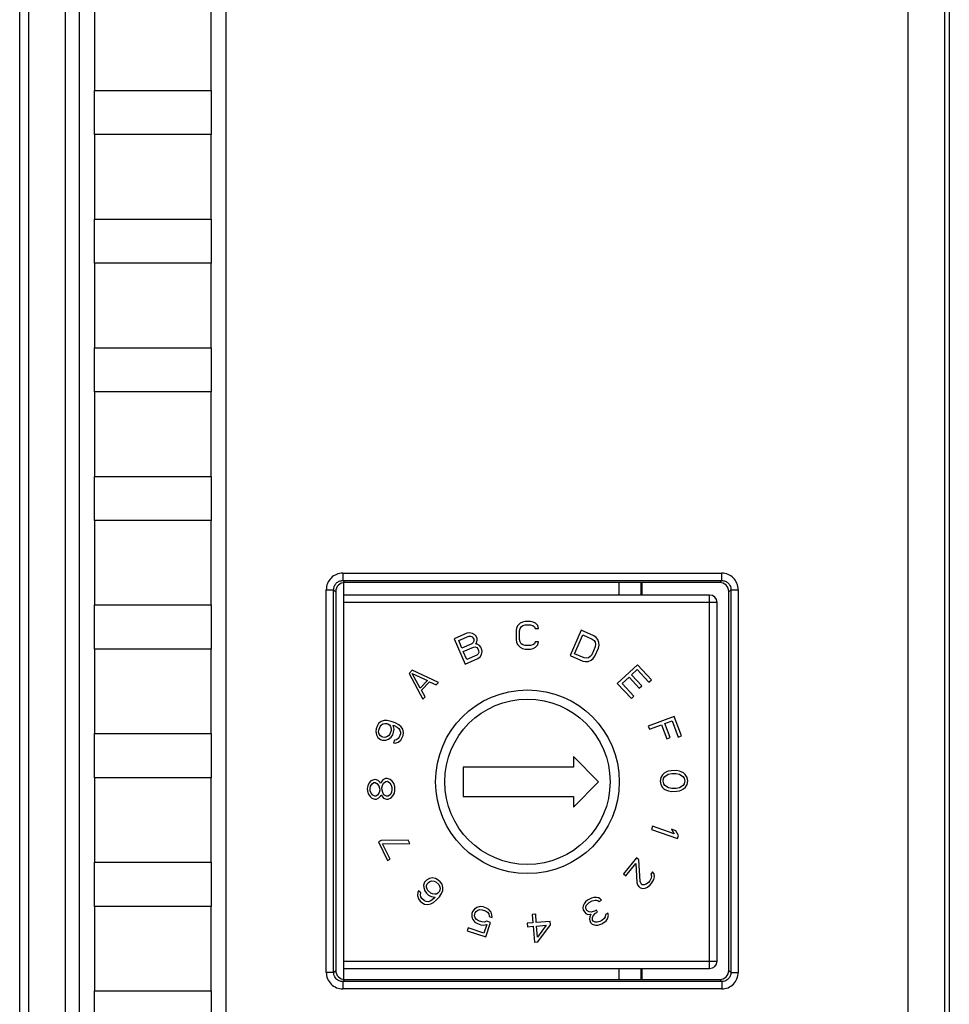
# Model space of a CAD drawing. Header units: millimetres. Extents: x 0 to 594, y 0 to 420.
# Tile 123 of 236: x 207 to 232, y 186 to 213. Entities that reach past the tile are written whole.
import ezdxf

# ---------------------------------------------------------------- set-up
doc = ezdxf.new("R2010")
doc.units = ezdxf.units.MM
doc.header["$LTSCALE"] = 32.67
doc.layers.get('0').update_dxf_attribs({"linetype": 'CONTINUOUS'})
doc.layers.add('1', color=7, linetype='CONTINUOUS')

msp = doc.modelspace()

# ---------------------------------------------------------------- linework, layer by layer
at = {"color": 9, "linetype": 'CONTINUOUS'}
for p, q in [((208.18096, 237.49672), (208.18096, 147.7325)), ((231.12732, 147.7325), (231.12732, 237.49672)), ((207.18112, 236.49676), (207.18112, 148.73246)), ((215.7389, 198.0806), (215.7389, 197.88073)), ((215.7389, 198.0806), (226.05144, 198.0806)), ((226.05144, 197.88073), (226.05144, 198.0806)), ((215.79502, 197.82461), (215.7389, 197.88073)), ((215.7389, 197.88073), (226.05144, 197.88073)), ((225.99532, 197.82461), (226.05144, 197.88073)), ((215.28917, 187.21834), (215.28917, 197.63088)), ((215.28917, 197.63088), (215.48905, 197.63088)), ((215.48905, 187.21834), (215.48905, 197.63088)), ((215.48905, 197.63088), (215.54517, 197.57476)), ((225.72299, 187.32461), (225.72299, 197.48461)), ((226.30128, 197.63088), (226.24517, 197.57476)), ((226.30128, 197.63088), (226.30128, 187.21834)), ((226.30128, 197.63088), (226.50116, 197.63088)), ((226.50116, 197.63088), (226.50116, 187.21834)), ((225.92299, 197.28461), (215.76299, 197.28461)), ((215.76299, 187.52461), (225.92299, 187.52461)), ((215.48905, 187.21834), (215.54517, 187.27446)), ((226.30128, 187.21834), (226.24517, 187.27446)), ((215.48905, 187.21834), (215.28917, 187.21834)), ((215.79502, 187.02461), (215.7389, 186.96849)), ((225.99532, 187.02461), (226.05144, 186.96849)), ((226.30128, 187.21834), (226.50116, 187.21834)), ((215.7389, 186.96849), (215.7389, 186.76861)), ((226.05144, 186.96849), (215.7389, 186.96849)), ((226.05144, 186.76861), (215.7389, 186.76861)), ((226.05144, 186.96849), (226.05144, 186.76861))]:
    msp.add_line(p, q, dxfattribs=at)
at = {"color": 7, "linetype": 'CONTINUOUS'}
for p, q in [((206.94517, 148.61449), (206.94517, 236.61472)), ((232.24517, 236.61462), (232.24517, 148.61456)), ((232.12728, 148.73252), (232.12728, 236.49673)), ((208.56299, 227.81218), (208.56299, 158.41946)), ((212.56299, 158.44824), (212.56299, 227.77925)), ((208.98299, 213.51461), (208.98299, 211.21461)), ((212.15899, 211.21461), (212.15899, 213.51461)), ((208.98299, 211.21461), (212.15899, 211.21461)), ((208.98312, 210.01461), (208.98312, 211.21461)), ((212.15887, 211.21461), (212.15887, 210.01461)), ((208.98299, 210.01461), (208.98299, 207.71461)), ((212.15899, 210.01461), (208.98299, 210.01461)), ((212.15899, 207.71461), (212.15899, 210.01461)), ((208.98299, 207.71461), (212.15899, 207.71461)), ((208.98312, 206.51461), (208.98312, 207.71461)), ((212.15887, 207.71461), (212.15887, 206.51461)), ((208.98299, 206.51461), (208.98299, 204.21461)), ((212.15899, 206.51461), (208.98299, 206.51461)), ((212.15899, 204.21461), (212.15899, 206.51461)), ((208.98299, 204.21461), (212.15899, 204.21461)), ((208.98312, 203.01461), (208.98312, 204.21461)), ((212.15887, 204.21461), (212.15887, 203.01461)), ((208.98299, 203.01461), (208.98299, 200.71461)), ((212.15899, 203.01461), (208.98299, 203.01461)), ((212.15899, 200.71461), (212.15899, 203.01461)), ((208.98299, 200.71461), (212.15899, 200.71461)), ((208.98312, 199.51461), (208.98312, 200.71461)), ((212.15887, 200.71461), (212.15887, 199.51461)), ((208.98299, 199.51461), (208.98299, 197.21461)), ((212.15899, 199.51461), (208.98299, 199.51461)), ((212.15899, 197.21461), (212.15899, 199.51461)), ((215.76299, 187.02461), (215.76299, 197.82461)), ((225.99532, 197.82461), (215.79502, 197.82461)), ((223.26299, 197.48461), (223.26299, 197.82461)), ((223.86299, 197.48461), (223.86299, 197.82461)), ((223.87608, 197.82461), (223.87608, 197.48461)), ((215.54517, 197.57476), (215.54517, 187.27446)), ((225.72299, 197.48461), (215.76299, 197.48461)), ((226.24517, 187.27446), (226.24517, 197.57476)), ((208.98299, 197.21461), (212.15899, 197.21461)), ((208.98312, 196.01461), (208.98312, 197.21461)), ((212.15887, 197.21461), (212.15887, 196.01461)), ((225.92299, 187.52461), (225.92299, 197.28461)), ((220.50114, 196.65514), (220.46995, 196.59128)), ((220.56358, 196.71903), (220.50114, 196.65514)), ((220.62605, 196.751), (220.56358, 196.71903)), ((220.59492, 196.62331), (220.64176, 196.65527)), ((220.70416, 196.76703), (220.62605, 196.751)), ((220.64176, 196.65527), (220.70425, 196.67129)), ((220.84478, 196.76717), (220.70416, 196.76703)), ((220.70425, 196.67129), (220.84487, 196.67142)), ((220.92292, 196.75128), (220.84478, 196.76717)), ((220.84487, 196.67142), (220.90739, 196.65552)), ((220.90739, 196.65552), (220.95429, 196.62365)), ((220.98545, 196.71943), (220.92292, 196.75128)), ((221.04801, 196.65566), (220.98545, 196.71943)), ((221.06371, 196.57589), (221.04801, 196.65566)), ((219.11286, 196.44387), (218.76858, 196.29525)), ((219.19092, 196.46019), (219.11286, 196.44387)), ((219.16516, 196.36216), (219.21452, 196.36609)), ((219.26727, 196.44101), (219.19092, 196.46019)), ((219.21452, 196.36609), (219.25586, 196.34918)), ((219.33561, 196.40098), (219.26727, 196.44101)), ((219.36892, 196.36323), (219.33561, 196.40098)), ((219.39422, 196.30462), (219.36892, 196.36323)), ((220.46995, 196.59128), (220.4544, 196.51148)), ((220.4544, 196.51148), (220.45463, 196.27211)), ((220.54815, 196.51157), (220.56371, 196.57541)), ((220.54838, 196.2722), (220.54815, 196.51157)), ((220.56371, 196.57541), (220.59492, 196.62331)), ((220.95429, 196.62365), (220.96996, 196.5758)), ((220.96996, 196.5758), (221.06371, 196.57589)), ((222.22403, 196.52702), (221.92362, 195.83981)), ((222.04787, 195.88999), (222.27158, 196.40174)), ((222.56764, 196.37681), (222.22403, 196.52702)), ((222.27158, 196.40174), (222.52929, 196.28908)), ((222.63283, 196.3309), (222.56764, 196.37681)), ((218.76858, 196.29525), (219.06583, 195.60667)), ((218.8926, 196.2445), (219.16516, 196.36216)), ((218.98114, 196.03939), (218.8926, 196.2445)), ((219.2537, 196.15706), (218.98114, 196.03939)), ((219.29041, 196.19029), (219.2537, 196.15706)), ((219.25586, 196.34918), (219.28918, 196.31142)), ((219.28918, 196.31142), (219.30183, 196.28212)), ((219.30645, 196.23197), (219.29041, 196.19029)), ((219.30183, 196.28212), (219.30645, 196.23197)), ((219.35875, 196.15026), (219.38111, 196.1773)), ((219.39376, 196.148), (219.35875, 196.15026)), ((219.38111, 196.1773), (219.39885, 196.25448)), ((219.4621, 196.10797), (219.39376, 196.148)), ((219.39885, 196.25448), (219.39422, 196.30462)), ((219.49542, 196.07021), (219.4621, 196.10797)), ((220.45463, 196.27211), (220.47033, 196.19234)), ((220.47033, 196.19234), (220.50164, 196.12854)), ((220.50164, 196.12854), (220.5642, 196.06477)), ((220.56406, 196.20839), (220.54838, 196.2722)), ((220.59536, 196.16055), (220.56406, 196.20839)), ((220.64226, 196.12868), (220.59536, 196.16055)), ((220.70478, 196.11278), (220.64226, 196.12868)), ((220.8454, 196.11291), (220.70478, 196.11278)), ((220.90789, 196.12893), (220.8454, 196.11291)), ((220.95473, 196.16089), (220.90789, 196.12893)), ((220.97031, 196.20878), (220.95473, 196.16089)), ((221.06406, 196.20886), (220.97031, 196.20878)), ((220.98607, 196.06517), (221.04851, 196.12906)), ((221.04851, 196.12906), (221.06406, 196.20886)), ((222.52929, 196.28908), (222.58016, 196.24943)), ((222.58016, 196.24943), (222.61033, 196.20141)), ((222.61979, 196.14503), (222.60854, 196.08028)), ((222.61033, 196.20141), (222.61979, 196.14503)), ((222.67731, 196.27662), (222.63283, 196.3309)), ((222.70901, 196.1931), (222.67731, 196.27662)), ((222.69444, 196.04273), (222.71208, 196.1221)), ((222.71208, 196.1221), (222.70901, 196.1931)), ((208.98299, 196.01461), (208.98299, 193.71461)), ((212.15899, 196.01461), (208.98299, 196.01461)), ((212.15899, 193.71461), (212.15899, 196.01461)), ((219.01909, 195.95149), (219.29165, 196.06915)), ((219.11396, 195.73173), (219.01909, 195.95149)), ((219.38652, 195.84939), (219.11396, 195.73173)), ((219.29165, 196.06915), (219.34101, 196.07308)), ((219.34101, 196.07308), (219.38235, 196.05616)), ((219.38235, 196.05616), (219.41567, 196.01841)), ((219.42323, 195.88262), (219.38652, 195.84939)), ((219.41567, 196.01841), (219.43464, 195.97445)), ((219.43927, 195.92431), (219.42323, 195.88262)), ((219.43464, 195.97445), (219.43927, 195.92431)), ((219.47552, 195.80091), (219.51393, 195.86964)), ((219.52704, 195.99696), (219.49542, 196.07021)), ((219.51393, 195.86964), (219.53167, 195.94682)), ((219.53167, 195.94682), (219.52704, 195.99696)), ((220.5642, 196.06477), (220.62673, 196.03292)), ((220.62673, 196.03292), (220.70487, 196.01703)), ((220.70487, 196.01703), (220.8455, 196.01717)), ((220.8455, 196.01717), (220.9236, 196.0332)), ((220.9236, 196.0332), (220.98607, 196.06517)), ((221.92362, 195.83981), (222.26723, 195.6896)), ((222.30558, 195.77733), (222.04787, 195.88999)), ((222.51266, 195.86096), (222.47278, 195.80873)), ((222.60854, 196.08028), (222.51266, 195.86096)), ((222.59856, 195.82341), (222.69444, 196.04273)), ((219.06583, 195.60667), (219.41012, 195.7553)), ((219.41012, 195.7553), (219.47552, 195.80091)), ((222.26723, 195.6896), (222.3452, 195.67293)), ((222.36924, 195.76692), (222.30558, 195.77733)), ((222.3452, 195.67293), (222.41525, 195.67714)), ((222.42497, 195.77739), (222.36924, 195.76692)), ((222.41525, 195.67714), (222.49809, 195.71059)), ((222.47278, 195.80873), (222.42497, 195.77739)), ((222.49809, 195.71059), (222.55229, 195.75656)), ((222.55229, 195.75656), (222.59856, 195.82341)), ((223.75656, 195.59034), (223.20887, 195.07796)), ((224.14084, 195.17958), (223.75656, 195.59034)), ((217.62733, 195.4382), (217.54171, 195.34713)), ((217.54171, 195.34713), (217.91692, 194.65127)), ((218.34501, 195.10664), (217.62733, 195.4382)), ((217.84862, 194.95138), (217.63102, 195.34895)), ((217.63102, 195.34895), (218.04126, 195.1563)), ((223.5992, 195.31475), (223.75069, 195.45647)), ((223.87674, 195.01808), (223.5992, 195.31475)), ((223.75069, 195.45647), (224.07093, 195.11417)), ((218.04126, 195.1563), (217.84862, 194.95138)), ((217.88442, 194.89628), (218.09847, 195.12396)), ((218.09847, 195.12396), (218.28079, 195.03834)), ((218.28079, 195.03834), (218.34501, 195.10664)), ((223.20887, 195.07796), (223.59316, 194.66719)), ((223.34283, 195.07491), (223.52928, 195.24934)), ((223.66307, 194.7326), (223.34283, 195.07491)), ((223.52928, 195.24934), (223.80682, 194.95267)), ((224.07093, 195.11417), (224.14084, 195.17958)), ((217.98113, 194.71958), (217.88442, 194.89628)), ((223.80682, 194.95267), (223.87674, 195.01808)), ((217.91692, 194.65127), (217.98113, 194.71958)), ((223.59316, 194.66719), (223.66307, 194.7326)), ((216.71424, 193.98948), (216.6726, 193.92147)), ((216.78588, 194.0466), (216.71424, 193.98948)), ((216.78392, 193.94758), (216.8299, 193.98077)), ((216.86187, 194.0689), (216.78588, 194.0466)), ((216.8299, 193.98077), (216.88556, 193.99382)), ((216.94753, 194.07107), (216.86187, 194.0689)), ((216.88556, 193.99382), (216.9359, 193.99219)), ((216.9359, 193.99219), (216.9659, 193.9813)), ((217.05787, 194.04767), (216.94753, 194.07107)), ((216.9659, 193.9813), (217.00557, 193.95029)), ((217.16288, 194.00958), (217.05787, 194.04767)), ((217.26256, 193.95681), (217.16288, 194.00958)), ((217.32691, 193.90022), (217.26256, 193.95681)), ((224.75716, 194.1814), (224.05371, 193.92129)), ((224.08622, 193.83335), (224.4155, 193.95511)), ((224.4155, 193.95511), (224.55639, 193.57408)), ((224.5053, 193.98832), (224.69987, 194.06026)), ((224.64619, 193.60728), (224.5053, 193.98832)), ((224.69987, 194.06026), (224.86244, 193.62061)), ((224.95224, 193.65381), (224.75716, 194.1814)), ((208.98299, 193.71461), (212.15899, 193.71461)), ((208.98312, 192.51461), (208.98312, 193.71461)), ((212.15887, 193.71461), (212.15887, 192.51461)), ((216.64596, 193.84803), (216.63433, 193.76915)), ((216.63433, 193.76915), (216.65269, 193.67938)), ((216.6726, 193.92147), (216.64596, 193.84803)), ((216.71466, 193.75663), (216.71564, 193.80614)), ((216.72868, 193.70168), (216.71466, 193.75663)), ((216.71564, 193.80614), (216.75294, 193.90896)), ((216.76303, 193.65598), (216.72868, 193.70168)), ((216.75294, 193.90896), (216.78392, 193.94758)), ((217.01566, 193.69732), (216.98468, 193.65869)), ((217.00557, 193.95029), (217.03992, 193.90459)), ((217.05296, 193.80014), (217.01566, 193.69732)), ((217.03992, 193.90459), (217.05394, 193.84964)), ((217.05394, 193.84964), (217.05296, 193.80014)), ((217.05436, 193.6168), (217.096, 193.6848)), ((217.096, 193.6848), (217.12264, 193.75824)), ((217.13427, 193.83713), (217.10624, 193.94702)), ((217.10624, 193.94702), (217.13624, 193.93614)), ((217.12264, 193.75824), (217.13427, 193.83713)), ((217.13624, 193.93614), (217.22092, 193.88881)), ((217.22092, 193.88881), (217.26059, 193.85779)), ((217.26059, 193.85779), (217.29494, 193.81209)), ((217.30798, 193.70764), (217.27601, 193.61951)), ((217.29494, 193.81209), (217.30896, 193.75715)), ((217.30896, 193.75715), (217.30798, 193.70764)), ((217.37093, 193.83439), (217.32691, 193.90022)), ((217.38929, 193.74463), (217.37093, 193.83439)), ((217.37766, 193.66574), (217.38929, 193.74463)), ((224.05371, 193.92129), (224.08622, 193.83335)), ((216.65269, 193.67938), (216.69671, 193.61355)), ((216.69671, 193.61355), (216.76106, 193.55697)), ((216.76106, 193.55697), (216.82107, 193.5352)), ((216.8027, 193.62497), (216.76303, 193.65598)), ((216.8327, 193.61409), (216.8027, 193.62497)), ((216.82107, 193.5352), (216.90673, 193.53737)), ((216.88304, 193.61245), (216.8327, 193.61409)), ((216.93869, 193.62551), (216.88304, 193.61245)), ((216.90673, 193.53737), (216.98272, 193.55968)), ((216.98468, 193.65869), (216.93869, 193.62551)), ((216.98272, 193.55968), (217.05436, 193.6168)), ((217.14338, 193.53464), (217.11674, 193.4612)), ((217.11674, 193.4612), (217.16708, 193.45957)), ((217.19904, 193.5477), (217.14338, 193.53464)), ((217.16708, 193.45957), (217.24306, 193.48187)), ((217.24503, 193.58088), (217.19904, 193.5477)), ((217.24306, 193.48187), (217.31471, 193.53899)), ((217.27601, 193.61951), (217.24503, 193.58088)), ((217.31471, 193.53899), (217.35635, 193.60699)), ((217.35635, 193.60699), (217.37766, 193.66574)), ((224.55639, 193.57408), (224.64619, 193.60728)), ((224.86244, 193.62061), (224.95224, 193.65381)), ((222.01299, 193.093), (222.01299, 192.80461)), ((222.70139, 192.40461), (222.01299, 193.093)), ((219.01299, 192.80461), (219.01299, 192.00461)), ((222.01299, 192.80461), (219.01299, 192.80461)), ((224.48597, 192.64304), (224.43834, 192.59591)), ((224.54963, 192.67463), (224.48597, 192.64304)), ((224.50242, 192.54938), (224.59783, 192.61238)), ((224.59742, 192.69051), (224.54963, 192.67463)), ((224.67712, 192.70655), (224.59742, 192.69051)), ((224.59783, 192.61238), (224.69349, 192.62851)), ((224.82074, 192.70731), (224.67712, 192.70655)), ((224.69349, 192.62851), (224.80519, 192.6291)), ((224.80519, 192.6291), (224.90102, 192.61399)), ((224.90061, 192.69211), (224.82074, 192.70731)), ((224.94856, 192.67674), (224.90061, 192.69211)), ((224.90102, 192.61399), (224.99709, 192.55199)), ((225.01255, 192.64583), (224.94856, 192.67674)), ((225.06067, 192.5992), (225.01255, 192.64583)), ((208.98299, 192.51461), (208.98299, 190.21461)), ((212.15899, 192.51461), (208.98299, 192.51461)), ((212.15899, 190.21461), (212.15899, 192.51461)), ((216.46035, 192.37714), (216.41644, 192.29672)), ((216.50582, 192.42635), (216.46035, 192.37714)), ((216.4969, 192.2851), (216.54159, 192.34992)), ((216.58394, 192.46155), (216.50582, 192.42635)), ((216.54159, 192.34992), (216.58785, 192.38352)), ((216.63176, 192.46394), (216.58394, 192.46155)), ((216.58785, 192.38352), (216.61972, 192.38511)), ((216.61972, 192.38511), (216.6691, 192.35629)), ((216.69707, 192.43592), (216.63176, 192.46394)), ((216.6691, 192.35629), (216.72003, 192.29626)), ((216.74722, 192.39149), (216.69707, 192.43592)), ((216.76472, 192.36108), (216.74722, 192.39149)), ((216.7791, 192.39308), (216.76472, 192.36108)), ((216.82379, 192.4579), (216.7791, 192.39308)), ((216.81565, 192.30105), (216.84441, 192.36506)), ((216.90191, 192.49309), (216.82379, 192.4579)), ((216.84441, 192.36506), (216.90582, 192.41507)), ((216.94973, 192.49549), (216.90191, 192.49309)), ((216.90582, 192.41507), (216.95363, 192.41746)), ((217.03097, 192.46826), (216.94973, 192.49549)), ((216.95363, 192.41746), (217.01972, 192.37383)), ((217.01972, 192.37383), (217.05472, 192.313)), ((217.08113, 192.42383), (217.03097, 192.46826)), ((217.13284, 192.3482), (217.08113, 192.42383)), ((217.15268, 192.27097), (217.13284, 192.3482)), ((222.01299, 191.71621), (222.70139, 192.40461)), ((224.39088, 192.51754), (224.37542, 192.4237)), ((224.37542, 192.4237), (224.39188, 192.33004)), ((224.43834, 192.59591), (224.39088, 192.51754)), ((224.45521, 192.42413), (224.47075, 192.50233)), ((224.47158, 192.34609), (224.45521, 192.42413)), ((224.47075, 192.50233), (224.50242, 192.54938)), ((224.50374, 192.29938), (224.47158, 192.34609)), ((224.99709, 192.55199), (225.02926, 192.50529)), ((225.03008, 192.34904), (224.99841, 192.302)), ((225.02926, 192.50529), (225.04563, 192.42725)), ((225.04563, 192.42725), (225.03008, 192.34904)), ((225.10896, 192.52133), (225.06067, 192.5992)), ((225.12541, 192.42767), (225.10896, 192.52133)), ((225.10995, 192.33384), (225.12541, 192.42767)), ((216.41644, 192.29672), (216.4044, 192.2179)), ((216.4044, 192.2179), (216.40752, 192.15548)), ((216.40752, 192.15548), (216.42736, 192.07825)), ((216.42736, 192.07825), (216.47908, 192.00261)), ((216.48409, 192.22188), (216.4969, 192.2851)), ((216.48721, 192.15946), (216.48409, 192.22188)), ((216.50627, 192.09784), (216.48721, 192.15946)), ((216.55721, 192.03781), (216.50627, 192.09784)), ((216.7294, 192.109), (216.68471, 192.04418)), ((216.72003, 192.29626), (216.73909, 192.23464)), ((216.74221, 192.17222), (216.7294, 192.109)), ((216.73909, 192.23464), (216.74221, 192.17222)), ((216.80284, 192.23783), (216.81565, 192.30105)), ((216.80596, 192.1754), (216.80284, 192.23783)), ((216.82502, 192.11378), (216.80596, 192.1754)), ((216.86002, 192.05295), (216.82502, 192.11378)), ((217.06408, 192.12574), (217.03533, 192.06172)), ((217.05472, 192.313), (217.07378, 192.25138)), ((217.0769, 192.18896), (217.06408, 192.12574)), ((217.07378, 192.25138), (217.0769, 192.18896)), ((217.10142, 192.01809), (217.14533, 192.09851)), ((217.14533, 192.09851), (217.15737, 192.17734)), ((217.15737, 192.17734), (217.15268, 192.27097)), ((224.39188, 192.33004), (224.44016, 192.25217)), ((224.44016, 192.25217), (224.48828, 192.20555)), ((224.48828, 192.20555), (224.55227, 192.17464)), ((224.59981, 192.23739), (224.50374, 192.29938)), ((224.55227, 192.17464), (224.60023, 192.15926)), ((224.69564, 192.22227), (224.59981, 192.23739)), ((224.60023, 192.15926), (224.6801, 192.14406)), ((224.6801, 192.14406), (224.82371, 192.14482)), ((224.80734, 192.22286), (224.69564, 192.22227)), ((224.903, 192.23899), (224.80734, 192.22286)), ((224.82371, 192.14482), (224.90341, 192.16087)), ((224.99841, 192.302), (224.903, 192.23899)), ((224.90341, 192.16087), (224.9512, 192.17674)), ((224.9512, 192.17674), (225.01487, 192.20833)), ((225.01487, 192.20833), (225.06249, 192.25546)), ((225.06249, 192.25546), (225.10995, 192.33384)), ((216.47908, 192.00261), (216.52923, 191.95818)), ((216.52923, 191.95818), (216.61048, 191.93096)), ((216.60658, 192.00899), (216.55721, 192.03781)), ((216.63845, 192.01058), (216.60658, 192.00899)), ((216.61048, 191.93096), (216.65829, 191.93335)), ((216.68471, 192.04418), (216.63845, 192.01058)), ((216.65829, 191.93335), (216.72048, 191.96775)), ((216.72048, 191.96775), (216.76595, 192.01696)), ((216.76595, 192.01696), (216.78033, 192.04897)), ((216.78033, 192.04897), (216.79783, 192.01855)), ((216.79783, 192.01855), (216.84876, 191.95852)), ((216.84876, 191.95852), (216.93001, 191.9313)), ((216.92611, 192.00932), (216.86002, 192.05295)), ((216.97392, 192.01171), (216.92611, 192.00932)), ((216.93001, 191.9313), (216.97783, 191.93369)), ((217.03533, 192.06172), (216.97392, 192.01171)), ((216.97783, 191.93369), (217.05595, 191.96888)), ((217.05595, 191.96888), (217.10142, 192.01809)), ((219.01299, 192.00461), (222.01299, 192.00461)), ((222.01299, 192.00461), (222.01299, 191.71621)), ((224.16779, 191.19738), (224.13646, 191.10902)), ((224.13646, 191.10902), (224.84334, 190.85839)), ((224.75435, 190.98941), (224.16779, 191.19738)), ((224.6804, 191.1151), (224.75435, 190.98941)), ((224.80072, 191.07244), (224.6804, 191.1151)), ((224.87467, 190.94675), (224.80072, 191.07244)), ((216.78095, 190.80339), (216.70904, 190.76884)), ((216.70904, 190.76884), (216.95264, 190.26182)), ((217.52039, 190.81197), (216.78095, 190.80339)), ((217.56099, 190.72747), (217.52039, 190.81197)), ((224.84334, 190.85839), (224.87467, 190.94675)), ((216.82155, 190.71889), (217.56099, 190.72747)), ((217.02456, 190.29638), (216.82155, 190.71889)), ((208.98299, 190.21461), (212.15899, 190.21461)), ((208.98312, 189.01461), (208.98312, 190.21461)), ((212.15887, 190.21461), (212.15887, 189.01461)), ((216.95264, 190.26182), (217.02456, 190.29638)), ((223.73486, 190.33166), (223.37822, 189.89668)), ((223.79656, 190.28108), (223.73486, 190.33166)), ((223.82767, 189.68982), (223.79656, 190.28108)), ((223.43992, 189.84609), (223.71731, 190.18441)), ((223.71731, 190.18441), (223.74112, 189.65975)), ((224.16919, 189.95535), (224.11966, 189.89493)), ((224.20865, 189.90279), (224.16919, 189.95535)), ((217.96653, 189.6721), (217.93701, 189.59165)), ((218.01943, 189.73182), (217.96653, 189.6721)), ((218.09573, 189.77082), (218.01943, 189.73182)), ((218.03558, 189.63224), (218.06733, 189.66807)), ((218.06733, 189.66807), (218.11077, 189.69354)), ((218.17314, 189.78751), (218.09573, 189.77082)), ((218.11077, 189.69354), (218.16591, 189.70865)), ((218.16591, 189.70865), (218.22216, 189.70146)), ((218.26337, 189.77154), (218.17314, 189.78751)), ((218.22216, 189.70146), (218.26782, 189.68232)), ((218.33243, 189.73168), (218.26337, 189.77154)), ((218.26782, 189.68232), (218.34969, 189.60979)), ((218.39091, 189.67988), (218.33243, 189.73168)), ((218.4388, 189.61612), (218.39091, 189.67988)), ((223.37822, 189.89668), (223.43992, 189.84609)), ((223.85722, 189.62518), (223.82767, 189.68982)), ((224.09463, 189.7134), (224.05501, 189.66507)), ((224.13183, 189.78393), (224.09463, 189.7134)), ((224.11966, 189.89493), (224.13687, 189.84042)), ((224.13687, 189.84042), (224.13183, 189.78393)), ((224.14643, 189.65073), (224.20343, 189.74543)), ((224.20343, 189.74543), (224.21838, 189.81399)), ((224.21838, 189.81399), (224.20865, 189.90279)), ((217.79945, 189.43637), (217.7794, 189.39018)), ((217.85793, 189.38457), (217.79945, 189.43637)), ((217.93701, 189.59165), (217.94035, 189.52474)), ((217.94035, 189.52474), (217.96708, 189.4371)), ((217.96708, 189.4371), (218.01498, 189.37335)), ((218.01554, 189.58604), (218.03558, 189.63224)), ((218.01776, 189.54143), (218.01554, 189.58604)), ((218.03169, 189.48646), (218.01776, 189.54143)), ((218.05619, 189.44343), (218.03169, 189.48646)), ((218.13806, 189.3709), (218.05619, 189.44343)), ((218.35972, 189.40904), (218.32798, 189.37321)), ((218.34969, 189.60979), (218.3742, 189.56676)), ((218.37977, 189.45524), (218.35972, 189.40904)), ((218.3742, 189.56676), (218.38812, 189.51179)), ((218.38812, 189.51179), (218.37977, 189.45524)), ((218.42878, 189.36918), (218.4583, 189.44962)), ((218.46554, 189.52849), (218.4388, 189.61612)), ((218.4583, 189.44962), (218.46554, 189.52849)), ((223.74112, 189.65975), (223.75832, 189.60524)), ((223.75832, 189.60524), (223.79778, 189.55268)), ((223.79778, 189.55268), (223.82246, 189.53245)), ((223.82246, 189.53245), (223.88172, 189.50406)), ((223.8819, 189.60494), (223.85722, 189.62518)), ((223.88172, 189.50406), (223.97071, 189.51192)), ((223.93873, 189.59876), (223.8819, 189.60494)), ((223.99313, 189.61477), (223.93873, 189.59876)), ((223.97071, 189.51192), (224.03502, 189.54002)), ((224.05501, 189.66507), (223.99313, 189.61477)), ((224.03502, 189.54002), (224.1068, 189.6024)), ((224.1068, 189.6024), (224.14643, 189.65073)), ((217.7794, 189.39018), (217.77216, 189.31132)), ((217.77216, 189.31132), (217.79889, 189.22368)), ((217.79889, 189.22368), (217.84679, 189.15993)), ((217.84679, 189.15993), (217.89357, 189.11849)), ((217.84957, 189.32801), (217.85793, 189.38457)), ((217.8635, 189.27304), (217.84957, 189.32801)), ((217.888, 189.23001), (217.8635, 189.27304)), ((217.95818, 189.16785), (217.888, 189.23001)), ((218.00384, 189.14871), (217.95818, 189.16785)), ((218.06009, 189.14151), (218.00384, 189.14871)), ((218.01498, 189.37335), (218.07346, 189.32154)), ((218.11523, 189.15662), (218.06009, 189.14151)), ((218.07346, 189.32154), (218.14252, 189.28168)), ((218.15867, 189.1821), (218.11523, 189.15662)), ((218.18373, 189.35176), (218.13806, 189.3709)), ((218.14252, 189.28168), (218.25502, 189.26729)), ((218.23385, 189.2434), (218.15867, 189.1821)), ((218.23998, 189.34457), (218.18373, 189.35176)), ((218.20657, 189.11835), (218.29233, 189.1916)), ((218.25502, 189.26729), (218.23385, 189.2434)), ((218.28453, 189.34774), (218.23998, 189.34457)), ((218.32798, 189.37321), (218.28453, 189.34774)), ((218.29233, 189.1916), (218.3664, 189.27521)), ((218.3664, 189.27521), (218.42878, 189.36918)), ((222.34765, 189.1381), (222.3073, 189.08069)), ((222.39545, 189.18141), (222.34765, 189.1381)), ((222.50597, 189.23981), (222.39545, 189.18141)), ((222.44654, 189.11817), (222.52943, 189.16197)), ((222.56868, 189.2549), (222.50597, 189.23981)), ((222.52943, 189.16197), (222.60596, 189.18436)), ((222.63885, 189.25588), (222.56868, 189.2549)), ((222.60596, 189.18436), (222.64105, 189.18485)), ((222.69521, 189.24956), (222.63885, 189.25588)), ((222.64105, 189.18485), (222.68359, 189.17123)), ((222.68359, 189.17123), (222.71231, 189.15031)), ((222.74521, 189.22184), (222.69521, 189.24956)), ((222.71231, 189.15031), (222.78139, 189.18681)), ((222.78139, 189.18681), (222.74521, 189.22184)), ((208.98299, 189.01461), (208.98299, 186.71461)), ((212.15899, 189.01461), (208.98299, 189.01461)), ((212.15899, 186.71461), (212.15899, 189.01461)), ((217.89357, 189.11849), (217.96263, 189.07862)), ((217.96263, 189.07862), (218.05285, 189.06265)), ((218.05285, 189.06265), (218.13027, 189.07935)), ((218.13027, 189.07935), (218.20657, 189.11835)), ((219.26952, 188.8775), (219.24902, 188.81706)), ((219.32475, 188.94302), (219.26952, 188.8775)), ((219.38964, 188.98841), (219.32475, 188.94302)), ((219.33838, 188.83729), (219.36856, 188.87761)), ((219.36856, 188.87761), (219.41353, 188.91291)), ((219.47901, 189.00865), (219.38964, 188.98841)), ((219.41353, 188.91291), (219.46817, 188.92807)), ((219.46817, 188.92807), (219.53248, 188.9231)), ((219.55812, 188.99866), (219.47901, 189.00865)), ((219.53248, 188.9231), (219.62127, 188.89299)), ((219.6469, 188.96855), (219.55812, 188.99866)), ((219.62127, 188.89299), (219.67533, 188.8578)), ((219.71575, 188.92834), (219.6469, 188.96855)), ((219.77436, 188.85791), (219.71575, 188.92834)), ((222.28076, 189.03057), (222.2755, 188.97364)), ((222.2755, 188.97364), (222.28405, 188.92402)), ((222.3073, 189.08069), (222.28076, 189.03057)), ((222.28405, 188.92402), (222.31387, 188.86758)), ((222.31387, 188.86758), (222.3575, 188.81845)), ((222.35203, 188.99603), (222.36475, 189.03885)), ((222.35312, 188.96052), (222.35203, 188.99603)), ((222.38294, 188.90408), (222.35312, 188.96052)), ((222.36475, 189.03885), (222.38492, 189.06756)), ((222.44039, 188.86224), (222.38294, 188.90408)), ((222.38492, 189.06756), (222.44654, 189.11817)), ((222.49675, 188.85593), (222.44039, 188.86224)), ((222.58709, 188.88562), (222.49675, 188.85593)), ((222.64235, 188.91482), (222.58709, 188.88562)), ((222.67217, 188.85838), (222.64235, 188.91482)), ((219.24902, 188.81706), (219.25298, 188.73146)), ((219.25298, 188.73146), (219.27687, 188.65595)), ((219.27687, 188.65595), (219.33547, 188.58552)), ((219.32755, 188.75672), (219.32813, 188.80707)), ((219.34176, 188.70134), (219.32755, 188.75672)), ((219.32813, 188.80707), (219.33838, 188.83729)), ((219.3759, 188.65606), (219.34176, 188.70134)), ((219.42996, 188.62087), (219.3759, 188.65606)), ((219.51874, 188.59076), (219.42996, 188.62087)), ((219.65762, 188.61105), (219.58305, 188.58579)), ((219.7612, 188.57591), (219.65762, 188.61105)), ((219.67533, 188.8578), (219.70946, 188.81252)), ((219.70946, 188.81252), (219.71855, 188.74203)), ((219.71855, 188.74203), (219.80733, 188.71191)), ((219.79825, 188.7824), (219.77436, 188.85791)), ((219.80733, 188.71191), (219.79825, 188.7824)), ((220.9877, 188.79858), (220.89425, 188.79114)), ((220.89425, 188.79114), (220.912, 188.56844)), ((221.00545, 188.57589), (220.9877, 188.79858)), ((221.37927, 188.60568), (221.00545, 188.57589)), ((221.38687, 188.51024), (221.37927, 188.60568)), ((222.3575, 188.81845), (222.4075, 188.79072)), ((222.4075, 188.79072), (222.49148, 188.799)), ((222.45859, 188.72747), (222.45333, 188.67055)), ((222.45333, 188.67055), (222.46933, 188.60681)), ((222.49148, 188.799), (222.45859, 188.72747)), ((222.46933, 188.60681), (222.48424, 188.57859)), ((222.53622, 188.71435), (222.54894, 188.75716)), ((222.53841, 188.64331), (222.53622, 188.71435)), ((222.55332, 188.61509), (222.53841, 188.64331)), ((222.54894, 188.75716), (222.61691, 188.82918)), ((222.60331, 188.58737), (222.55332, 188.61509)), ((222.61691, 188.82918), (222.67217, 188.85838)), ((222.7362, 188.60344), (222.65967, 188.58105)), ((222.79146, 188.63264), (222.7362, 188.60344)), ((222.85308, 188.68325), (222.79146, 188.63264)), ((222.81492, 188.55479), (222.90417, 188.62)), ((222.87961, 188.73336), (222.85308, 188.68325)), ((222.88488, 188.79029), (222.87961, 188.73336)), ((222.95395, 188.82679), (222.88488, 188.79029)), ((222.90417, 188.62), (222.94452, 188.67742)), ((222.94452, 188.67742), (222.96996, 188.76305)), ((222.96996, 188.76305), (222.95395, 188.82679)), ((219.15045, 188.42923), (219.12482, 188.35367)), ((219.12482, 188.35367), (219.62792, 188.18301)), ((219.57956, 188.28366), (219.15045, 188.42923)), ((219.33547, 188.58552), (219.40433, 188.54531)), ((219.40433, 188.54531), (219.49311, 188.5152)), ((219.49311, 188.5152), (219.57222, 188.50521)), ((219.58305, 188.58579), (219.51874, 188.59076)), ((219.57222, 188.50521), (219.66158, 188.52545)), ((219.66158, 188.52545), (219.57956, 188.28366)), ((219.62792, 188.18301), (219.7612, 188.57591)), ((220.912, 188.56844), (220.75624, 188.55602)), ((220.75624, 188.55602), (220.76385, 188.46058)), ((220.76385, 188.46058), (220.91961, 188.473)), ((220.91961, 188.473), (220.95384, 188.04351)), ((221.01306, 188.48044), (221.27784, 188.50155)), ((221.03715, 188.17821), (221.01306, 188.48044)), ((221.27784, 188.50155), (221.03715, 188.17821)), ((221.04729, 188.05095), (221.38687, 188.51024)), ((222.48424, 188.57859), (222.52788, 188.52946)), ((222.52788, 188.52946), (222.61296, 188.50222)), ((222.65967, 188.58105), (222.60331, 188.58737)), ((222.61296, 188.50222), (222.68313, 188.5032)), ((222.68313, 188.5032), (222.78729, 188.54019)), ((222.78729, 188.54019), (222.81492, 188.55479)), ((220.95384, 188.04351), (221.04729, 188.05095)), ((215.76299, 187.32461), (225.72299, 187.32461)), ((223.26299, 187.02461), (223.26299, 187.32461)), ((223.86299, 187.02461), (223.86299, 187.32461)), ((223.87608, 187.32461), (223.87608, 187.02461)), ((215.79502, 187.02461), (225.99532, 187.02461)), ((208.98299, 186.71461), (212.15899, 186.71461)), ((208.98312, 185.51461), (208.98312, 186.71461)), ((212.15887, 186.71461), (212.15887, 185.51461))]:
    msp.add_line(p, q, dxfattribs=at)
for radius in [2.5, 2.25]:
    msp.add_circle((220.76299, 192.40461), radius, dxfattribs=at)
at = {"color": 9, "linetype": 'CONTINUOUS'}
msp.add_arc((215.73883, 197.63094), 0.44966, 89.991558, 180.008438, dxfattribs=at)
at = {"color": 7, "linetype": 'CONTINUOUS'}
for centre, start, end in [((225.72299, 197.28461), 0, 90), ((225.72299, 187.52461), 270, 360)]:
    msp.add_arc(centre, 0.2, start, end, dxfattribs=at)
for centre, major_axis, start_param, end_param in [((215.79532, 197.57446), (0.17699, -0.17699), 2.35680348, 3.92638183), ((225.99502, 197.57446), (0.17699, 0.17699), -0.78478918, 0.78478918), ((215.79532, 187.27476), (0.17699, 0.17699), -3.92638183, -2.35680348), ((225.99502, 187.27476), (0.17699, -0.17699), -0.78478918, 0.78478918)]:
    msp.add_ellipse(centre, major_axis=major_axis, ratio=0.99878277, start_param=start_param, end_param=end_param, dxfattribs=at)
at = {"color": 9, "linetype": 'CONTINUOUS'}
for points, knots in [([(226.50116, 197.63088), (226.50133, 197.68938), (226.47778, 197.80769), (226.37764, 197.95707), (226.22823, 198.0573), (226.10993, 198.0806), (226.05144, 198.0806)], [0, 0, 0, 0, 0.25002272, 0.5000135, 0.74999363, 1, 1, 1, 1]), ([(215.48908, 197.63088), (215.48907, 197.6634), (215.50185, 197.72908), (215.53913, 197.78469), (215.56211, 197.80767)], [0, 0, 0, 0, 0.50018807, 1, 1, 1, 1]), ([(215.56211, 197.80767), (215.5851, 197.83065), (215.64071, 197.86791), (215.70639, 197.88076), (215.7389, 197.88073)], [0, 0, 0, 0, 0.5000462, 1, 1, 1, 1]), ([(226.05144, 197.88073), (226.08396, 197.88076), (226.1496, 197.86784), (226.20529, 197.83068), (226.22821, 197.80765)], [0, 0, 0, 0, 0.50021863, 1, 1, 1, 1]), ([(226.22821, 197.80765), (226.26234, 197.77338), (226.29514, 197.71183), (226.30131, 197.64721), (226.30124, 197.63088)], [0, 0, 0, 0, 0.74756137, 1, 1, 1, 1]), ([(215.28917, 187.21834), (215.28901, 187.15984), (215.31255, 187.04153), (215.41269, 186.89214), (215.5621, 186.79191), (215.6804, 186.76861), (215.7389, 186.76861)], [0, 0, 0, 0, 0.25002272, 0.5000135, 0.74999363, 1, 1, 1, 1]), ([(215.56212, 187.04156), (215.528, 187.07583), (215.49519, 187.13738), (215.48903, 187.20201), (215.48909, 187.21834)], [0, 0, 0, 0, 0.74756137, 1, 1, 1, 1]), ([(215.7389, 186.96849), (215.70638, 186.96846), (215.64073, 186.98137), (215.58505, 187.01854), (215.56212, 187.04156)], [0, 0, 0, 0, 0.50021863, 1, 1, 1, 1]), ([(226.05144, 186.76861), (226.10994, 186.76845), (226.22825, 186.79199), (226.37763, 186.89213), (226.47786, 187.04154), (226.50116, 187.15984), (226.50116, 187.21834)], [0, 0, 0, 0, 0.25002272, 0.5000135, 0.74999363, 1, 1, 1, 1]), ([(226.22821, 187.04156), (226.19394, 187.00744), (226.13239, 186.97463), (226.06777, 186.96847), (226.05144, 186.96853)], [0, 0, 0, 0, 0.74756137, 1, 1, 1, 1]), ([(226.30128, 187.21834), (226.30132, 187.18582), (226.2884, 187.12017), (226.25124, 187.06449), (226.22821, 187.04156)], [0, 0, 0, 0, 0.50021863, 1, 1, 1, 1])]:
    msp.add_open_spline(points, degree=3, knots=knots, dxfattribs=at)
at = {"layer": '1', "color": 1, "linetype": 'CONTINUOUS'}
for p, q in [((215.76299, 197.48461), (215.76299, 197.82461)), ((215.76299, 187.02461), (215.76299, 187.32461))]:
    msp.add_line(p, q, dxfattribs=at)

doc.saveas('drawing.dxf')
